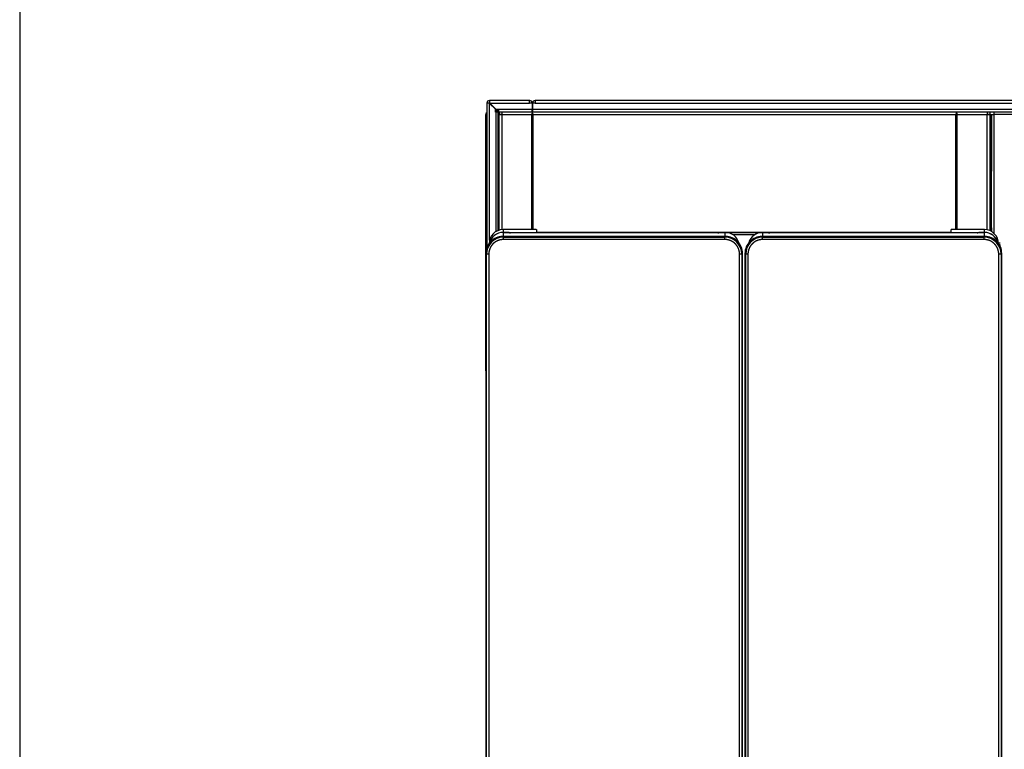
# Model space of a CAD drawing. Header units: millimetres. Extents: x 0 to 287, y 0 to 200.
# Tile 4 of 41: x 10 to 53, y 68 to 100. Entities that reach past the tile are written whole.
import ezdxf

# ---------------------------------------------------------------- set-up
doc = ezdxf.new("R2010")
doc.units = ezdxf.units.MM
for name, color, linetype in [('130.666_BW4C_CTM', 7, 'Continuous'), ('Marges', 7, 'Continuous'), ('Standard', 7, 'Continuous')]:
    doc.layers.add(name, color=color, linetype=linetype)

# ---------------------------------------------------------------- blocks, each defined once
blk = doc.blocks.new('SE1')
at = {"layer": '130.666_BW4C_CTM', "color": 7, "linetype": 'Continuous'}
for p, q in [((30.749, 96.262), (30.639, 96.262)), ((30.639, 96.262), (30.639, 89.864)), ((30.759, 96.252), (30.749, 96.262)), ((30.759, 96.262), (30.749, 96.262)), ((30.759, 96.382), (30.759, 96.272)), ((32.519, 96.382), (30.759, 96.382)), ((30.759, 96.272), (30.769, 96.262)), ((30.759, 96.262), (30.769, 96.262)), ((30.759, 90.211), (30.759, 96.252)), ((31.019, 95.992), (30.759, 96.252)), ((30.769, 96.262), (32.519, 96.262)), ((30.769, 96.262), (31.029, 96.002)), ((32.519, 96.262), (32.519, 96.382)), ((32.519, 96.382), (32.531, 96.382)), ((32.531, 96.282), (32.519, 96.282)), ((32.639, 96.262), (32.519, 96.262)), ((32.539, 96.262), (32.539, 96.274)), ((32.639, 96.274), (32.639, 96.262)), ((32.639, 96.262), (32.639, 95.99)), ((32.649, 96.262), (32.649, 95.99)), ((32.769, 96.262), (32.649, 96.262)), ((68.209, 96.382), (32.769, 96.382)), ((32.769, 96.382), (32.769, 96.262)), ((32.769, 96.262), (68.209, 96.262)), ((30.574, 95.752), (30.574, 95.632)), ((31.019, 95.872), (31.019, 95.992)), ((31.031, 95.872), (31.019, 95.872)), ((31.029, 96.002), (31.149, 96.002)), ((31.139, 95.872), (31.031, 95.872)), ((31.031, 95.872), (31.031, 90.581)), ((31.045, 95.872), (31.045, 95.933)), ((31.094, 95.872), (31.094, 95.933)), ((31.094, 95.933), (31.149, 95.933)), ((31.095, 95.982), (31.149, 95.982)), ((31.139, 90.635), (31.139, 95.872)), ((31.139, 95.862), (31.159, 95.842)), ((31.149, 96.002), (31.149, 95.99)), ((31.149, 95.99), (31.149, 95.882)), ((32.639, 95.99), (31.149, 95.99)), ((31.149, 95.882), (32.639, 95.882)), ((31.159, 95.882), (31.167, 95.874)), ((31.159, 92.632), (31.159, 95.842)), ((31.18, 95.822), (31.159, 95.842)), ((31.167, 95.874), (31.18, 95.862)), ((31.167, 95.874), (31.18, 95.874)), ((31.18, 95.882), (31.18, 95.782)), ((31.18, 95.782), (31.298, 95.782)), ((31.18, 95.764), (31.298, 95.764)), ((31.18, 90.649), (31.18, 95.764)), ((31.237, 95.764), (31.219, 95.782)), ((31.259, 95.782), (31.277, 95.764)), ((31.298, 95.882), (31.298, 95.764)), ((31.298, 95.764), (32.62, 95.764)), ((31.298, 95.764), (31.298, 90.672)), ((32.62, 90.675), (32.62, 95.764)), ((32.639, 95.882), (32.639, 95.99)), ((32.639, 95.882), (32.649, 95.882)), ((68.329, 95.99), (32.649, 95.99)), ((32.649, 95.99), (32.649, 95.882)), ((32.649, 95.882), (68.329, 95.882)), ((32.65, 90.675), (32.65, 95.843)), ((32.68, 95.764), (51.36, 95.764)), ((32.68, 90.675), (32.68, 95.764)), ((51.36, 90.675), (51.36, 95.764)), ((51.39, 90.675), (51.39, 95.843)), ((51.42, 95.764), (52.742, 95.764)), ((51.42, 90.675), (51.42, 95.764)), ((52.742, 95.882), (52.742, 95.764)), ((52.742, 95.782), (52.86, 95.782)), ((52.742, 90.663), (52.742, 95.764)), ((52.742, 95.764), (52.86, 95.764)), ((52.86, 95.882), (52.86, 95.782)), ((52.86, 95.764), (52.86, 90.627)), ((52.86, 95.757), (52.94, 95.757)), ((52.94, 95.757), (53.041, 95.757)), ((52.94, 90.585), (52.94, 95.757)), ((52.94, 95.757), (52.94, 95.757)), ((52.94, 95.757), (52.94, 93.257)), ((53.041, 95.882), (53.041, 95.757)), ((69.754, 95.757), (53.041, 95.757)), ((53.041, 95.757), (53.041, 90.51)), ((30.574, 95.632), (30.574, 84.463)), ((30.623, 95.632), (30.574, 95.632)), ((30.623, 95.632), (30.623, 89.786)), ((30.623, 95.632), (30.639, 95.632)), ((52.94, 93.257), (52.86, 93.257)), ((52.94, 93.257), (52.94, 93.257)), ((31.139, 92.632), (31.159, 92.632)), ((31.159, 92.632), (31.18, 92.632)), ((30.573, 91.97), (30.574, 91.97)), ((30.573, 91.97), (30.573, 91.835)), ((30.573, 91.835), (30.574, 91.835)), ((30.573, 91.835), (30.573, 91.789)), ((30.573, 91.789), (30.574, 91.789)), ((30.573, 91.789), (30.573, 91.645)), ((30.573, 91.645), (30.574, 91.645)), ((30.573, 91.645), (30.573, 91.637)), ((30.573, 91.637), (30.574, 91.637)), ((30.573, 91.637), (30.573, 91.629)), ((30.573, 91.629), (30.574, 91.629)), ((30.573, 91.629), (30.573, 91.563)), ((30.573, 91.563), (30.574, 91.563)), ((30.573, 91.563), (30.573, 91.558)), ((30.573, 91.558), (30.574, 91.558)), ((30.573, 91.558), (30.573, 91.553)), ((30.573, 91.553), (30.574, 91.553)), ((30.573, 91.553), (30.573, 91.513)), ((30.573, 91.513), (30.574, 91.513)), ((30.573, 91.511), (30.574, 91.511)), ((30.573, 91.511), (30.573, 91.508)), ((30.573, 91.508), (30.574, 91.508)), ((30.573, 91.314), (30.574, 91.314)), ((30.573, 91.314), (30.573, 91.255)), ((30.573, 91.255), (30.574, 91.255)), ((30.573, 91.121), (30.574, 91.121)), ((30.573, 91.121), (30.573, 91.115)), ((30.573, 91.115), (30.574, 91.115)), ((30.573, 91.112), (30.574, 91.112)), ((30.573, 91.112), (30.573, 91.029)), ((30.573, 91.029), (30.574, 91.029)), ((30.573, 91.029), (30.573, 91.022)), ((30.573, 91.022), (30.574, 91.022)), ((30.573, 91.022), (30.573, 91.014)), ((30.573, 91.014), (30.574, 91.014)), ((30.573, 91.014), (30.573, 90.846)), ((30.573, 90.846), (30.574, 90.846)), ((30.573, 90.846), (30.573, 90.84)), ((30.573, 90.84), (30.574, 90.84)), ((30.573, 90.84), (30.573, 90.835)), ((30.573, 90.835), (30.574, 90.835)), ((30.573, 90.835), (30.573, 90.789)), ((30.573, 90.789), (30.574, 90.789)), ((30.573, 90.789), (30.573, 90.782)), ((30.573, 90.782), (30.574, 90.782)), ((30.573, 90.782), (30.573, 90.755)), ((30.573, 90.755), (30.574, 90.755)), ((30.573, 90.755), (30.573, 90.751)), ((30.573, 90.751), (30.574, 90.751)), ((30.573, 90.623), (30.574, 90.623)), ((30.573, 90.623), (30.573, 90.62)), ((30.573, 90.62), (30.574, 90.62)), ((30.573, 90.62), (30.573, 90.617)), ((30.573, 90.617), (30.574, 90.617)), ((30.573, 90.617), (30.573, 90.578)), ((30.573, 90.578), (30.574, 90.578)), ((30.573, 90.578), (30.573, 90.573)), ((30.573, 90.573), (30.574, 90.573)), ((30.573, 90.573), (30.573, 90.567)), ((30.573, 90.567), (30.574, 90.567)), ((30.573, 90.567), (30.573, 90.504)), ((30.573, 90.504), (30.574, 90.504)), ((30.573, 90.504), (30.573, 90.496)), ((30.573, 90.496), (30.574, 90.496)), ((30.573, 90.496), (30.573, 90.489)), ((30.573, 90.489), (30.574, 90.489)), ((30.573, 90.489), (30.573, 90.306)), ((31.359, 90.675), (31.359, 90.552)), ((32.82, 90.675), (31.359, 90.675)), ((31.359, 90.675), (31.359, 90.675)), ((32.819, 90.675), (31.359, 90.675)), ((31.359, 90.552), (52.619, 90.552)), ((31.359, 90.548), (31.359, 90.552)), ((31.521, 90.548), (31.359, 90.548)), ((31.359, 90.548), (31.359, 90.366)), ((31.359, 90.548), (31.359, 90.548)), ((31.521, 90.548), (31.359, 90.548)), ((31.521, 90.548), (31.521, 90.548)), ((31.605, 90.54), (31.591, 90.545)), ((31.616, 90.538), (31.602, 90.543)), ((40.843, 90.537), (31.685, 90.537)), ((31.685, 90.537), (31.685, 90.537)), ((40.843, 90.537), (31.685, 90.537)), ((32.822, 90.672), (32.82, 90.675)), ((32.822, 90.672), (32.827, 90.672)), ((32.827, 90.672), (32.829, 90.561)), ((32.879, 90.559), (51.098, 90.559)), ((40.843, 90.537), (40.843, 90.537)), ((40.926, 90.543), (40.912, 90.538)), ((40.937, 90.545), (40.923, 90.54)), ((41.169, 90.548), (41.007, 90.548)), ((41.007, 90.548), (41.007, 90.548)), ((41.169, 90.548), (41.007, 90.548)), ((41.169, 90.366), (41.169, 90.548)), ((41.169, 90.548), (41.169, 90.548)), ((42.971, 90.548), (42.809, 90.548)), ((42.809, 90.548), (42.809, 90.366)), ((42.809, 90.548), (42.809, 90.548)), ((42.971, 90.548), (42.809, 90.548)), ((42.971, 90.548), (42.971, 90.548)), ((43.055, 90.54), (43.041, 90.545)), ((43.066, 90.538), (43.052, 90.543)), ((52.293, 90.537), (43.135, 90.537)), ((43.135, 90.537), (43.135, 90.537)), ((52.293, 90.537), (43.135, 90.537)), ((51.148, 90.561), (51.15, 90.672)), ((51.15, 90.672), (51.155, 90.672)), ((51.155, 90.672), (51.158, 90.675)), ((52.619, 90.675), (51.158, 90.675)), ((52.619, 90.675), (51.158, 90.675)), ((52.293, 90.537), (52.293, 90.537)), ((52.376, 90.543), (52.362, 90.538)), ((52.387, 90.545), (52.373, 90.54)), ((52.619, 90.548), (52.457, 90.548)), ((52.457, 90.548), (52.457, 90.548)), ((52.619, 90.548), (52.457, 90.548)), ((52.619, 90.552), (52.619, 90.675)), ((52.619, 90.675), (52.619, 90.675)), ((52.619, 90.548), (52.619, 90.552)), ((52.619, 90.366), (52.619, 90.548)), ((52.619, 90.548), (52.619, 90.548)), ((52.86, 90.757), (52.94, 90.757)), ((52.94, 90.757), (52.94, 90.757)), ((52.94, 90.757), (52.94, 90.585)), ((30.573, 90.306), (30.574, 90.306)), ((30.573, 90.306), (30.573, 90.299)), ((30.573, 90.299), (30.574, 90.299)), ((30.573, 90.299), (30.573, 90.293)), ((30.573, 90.293), (30.574, 90.293)), ((30.573, 90.293), (30.573, 90.227)), ((30.573, 90.227), (30.573, 90.225)), ((30.573, 90.227), (30.573, 90.226)), ((30.573, 90.225), (30.574, 90.225)), ((30.573, 90.123), (30.574, 90.123)), ((30.573, 90.123), (30.573, 90.063)), ((30.573, 90.063), (30.574, 90.063)), ((41.192, 90.366), (31.335, 90.366)), ((31.335, 90.366), (31.368, 90.333)), ((31.368, 90.333), (41.159, 90.333)), ((31.368, 90.233), (31.368, 90.333)), ((41.159, 90.233), (31.368, 90.233)), ((41.159, 90.333), (41.192, 90.366)), ((41.159, 90.233), (41.159, 90.333)), ((42.473, 90.449), (41.505, 90.449)), ((52.642, 90.366), (42.785, 90.366)), ((42.785, 90.366), (42.818, 90.333)), ((42.818, 90.333), (52.609, 90.333)), ((42.818, 90.233), (42.818, 90.333)), ((52.609, 90.233), (42.818, 90.233)), ((52.609, 90.333), (52.642, 90.366)), ((52.609, 90.233), (52.609, 90.333)), ((53.238, 90.092), (53.304, 90.092)), ((53.304, 90.077), (53.238, 90.077)), ((53.304, 90.092), (53.304, 90.077)), ((30.573, 90.025), (30.574, 90.025)), ((30.573, 90.025), (30.573, 90.024)), ((30.573, 90.024), (30.574, 90.024)), ((30.573, 90.024), (30.573, 89.812)), ((30.573, 89.812), (30.574, 89.812)), ((30.573, 89.812), (30.573, 89.806)), ((30.573, 89.806), (30.574, 89.806)), ((30.573, 89.806), (30.573, 89.794)), ((30.573, 89.794), (30.574, 89.794)), ((30.573, 89.794), (30.573, 89.793)), ((30.573, 89.793), (30.574, 89.793)), ((30.573, 89.793), (30.573, 89.792)), ((30.573, 89.792), (30.574, 89.792)), ((30.573, 89.792), (30.573, 89.753)), ((30.573, 89.753), (30.574, 89.753)), ((30.573, 89.753), (30.573, 89.732)), ((30.573, 89.732), (30.574, 89.732)), ((30.573, 89.732), (30.573, 89.72)), ((30.573, 89.72), (30.574, 89.72)), ((30.573, 89.72), (30.573, 89.703)), ((30.573, 89.703), (30.574, 89.703)), ((30.573, 89.659), (30.574, 89.659)), ((30.573, 89.659), (30.574, 89.659)), ((30.573, 89.659), (30.573, 89.659)), ((30.573, 89.659), (30.573, 89.656)), ((30.573, 89.656), (30.574, 89.656)), ((30.573, 89.656), (30.573, 89.65)), ((30.573, 89.65), (30.574, 89.65)), ((30.573, 89.65), (30.573, 89.643)), ((30.573, 89.643), (30.574, 89.643)), ((30.573, 89.643), (30.573, 89.641)), ((30.573, 89.641), (30.574, 89.641)), ((30.573, 89.641), (30.573, 89.629)), ((30.573, 89.629), (30.574, 89.629)), ((30.573, 89.629), (30.573, 89.616)), ((30.573, 89.616), (30.574, 89.616)), ((30.573, 89.616), (30.573, 89.603)), ((30.624, 89.588), (30.591, 89.622)), ((30.591, 89.622), (30.591, 49.474)), ((41.937, 89.622), (41.904, 89.588)), ((41.937, 49.474), (41.937, 89.622)), ((42.074, 89.588), (42.041, 89.622)), ((42.041, 89.622), (42.041, 49.474)), ((53.289, 90.017), (53.304, 90.017)), ((53.289, 89.969), (53.289, 90.017)), ((53.304, 90.017), (53.304, 89.946)), ((53.387, 89.622), (53.354, 89.588)), ((53.387, 49.474), (53.387, 89.622)), ((30.573, 89.603), (30.574, 89.603)), ((30.573, 89.603), (30.573, 89.601)), ((30.573, 89.601), (30.574, 89.601)), ((30.573, 89.601), (30.573, 89.582)), ((30.573, 89.582), (30.574, 89.582)), ((30.573, 89.582), (30.573, 89.562)), ((30.573, 89.562), (30.574, 89.562)), ((30.573, 89.562), (30.573, 89.555)), ((30.573, 89.555), (30.574, 89.555)), ((30.573, 89.555), (30.573, 89.553)), ((30.573, 89.553), (30.574, 89.553)), ((30.573, 89.553), (30.573, 89.546)), ((30.573, 89.546), (30.574, 89.546)), ((30.573, 89.546), (30.573, 89.54)), ((30.573, 89.54), (30.574, 89.54)), ((30.573, 89.54), (30.573, 89.535)), ((30.573, 89.535), (30.574, 89.535)), ((30.573, 89.535), (30.573, 89.523)), ((30.573, 89.523), (30.574, 89.523)), ((30.573, 89.523), (30.573, 89.51)), ((30.573, 89.51), (30.574, 89.51)), ((30.573, 89.51), (30.573, 89.498)), ((30.573, 89.498), (30.574, 89.498)), ((30.573, 89.498), (30.573, 89.49)), ((30.573, 89.49), (30.574, 89.49)), ((30.573, 89.49), (30.573, 89.472)), ((30.573, 89.472), (30.574, 89.472)), ((30.573, 89.472), (30.573, 89.451)), ((30.573, 89.451), (30.574, 89.451)), ((30.573, 89.451), (30.573, 89.435)), ((30.573, 89.435), (30.574, 89.435)), ((30.573, 89.435), (30.573, 89.431)), ((30.573, 89.431), (30.574, 89.431)), ((30.573, 89.431), (30.573, 89.406)), ((30.573, 89.406), (30.574, 89.406)), ((30.573, 89.406), (30.573, 89.385)), ((30.573, 89.385), (30.574, 89.385)), ((30.573, 89.385), (30.573, 89.354)), ((30.573, 89.354), (30.574, 89.354)), ((30.573, 89.354), (30.573, 89.329)), ((30.573, 89.329), (30.574, 89.329)), ((30.573, 89.329), (30.573, 89.304)), ((30.573, 89.304), (30.574, 89.304)), ((30.573, 89.304), (30.573, 89.287)), ((30.573, 89.287), (30.574, 89.287)), ((30.573, 89.287), (30.573, 89.266)), ((30.573, 89.266), (30.574, 89.266)), ((30.573, 89.266), (30.573, 89.246)), ((30.573, 89.246), (30.574, 89.246)), ((30.573, 89.246), (30.573, 89.232)), ((30.573, 89.232), (30.574, 89.232)), ((30.573, 89.232), (30.573, 89.217)), ((30.573, 89.217), (30.574, 89.217)), ((30.573, 89.217), (30.573, 89.204)), ((30.573, 89.204), (30.574, 89.204)), ((30.573, 89.204), (30.573, 89.195)), ((30.573, 89.195), (30.574, 89.195)), ((30.573, 89.195), (30.573, 89.189)), ((30.573, 89.189), (30.574, 89.189)), ((30.573, 89.189), (30.573, 89.184)), ((30.573, 89.184), (30.574, 89.184)), ((30.573, 89.184), (30.573, 89.181)), ((30.573, 89.181), (30.574, 89.181)), ((30.573, 89.181), (30.573, 89.179)), ((30.573, 89.179), (30.574, 89.179)), ((30.573, 89.179), (30.573, 89.172)), ((30.624, 49.507), (30.624, 89.588)), ((30.724, 89.588), (30.624, 89.588)), ((30.724, 89.588), (30.724, 49.507)), ((41.804, 49.507), (41.804, 89.588)), ((41.904, 89.588), (41.804, 89.588)), ((41.904, 89.588), (41.904, 49.507)), ((42.074, 49.507), (42.074, 89.588)), ((42.174, 89.588), (42.074, 89.588)), ((42.174, 89.588), (42.174, 49.507)), ((53.254, 49.507), (53.254, 89.588)), ((53.354, 89.588), (53.254, 89.588)), ((53.354, 89.588), (53.354, 49.507)), ((30.573, 89.172), (30.574, 89.172)), ((30.573, 89.172), (30.573, 89.153)), ((30.573, 89.153), (30.574, 89.153)), ((30.573, 89.153), (30.573, 89.139)), ((30.573, 89.139), (30.574, 89.139)), ((30.573, 89.139), (30.573, 89.134)), ((30.573, 89.134), (30.574, 89.134)), ((30.573, 89.134), (30.573, 89.127)), ((30.573, 89.127), (30.574, 89.127)), ((30.573, 89.127), (30.573, 89.123)), ((30.573, 89.123), (30.574, 89.123)), ((30.573, 89.123), (30.573, 89.118)), ((30.573, 89.118), (30.574, 89.118)), ((30.573, 89.118), (30.573, 89.109)), ((30.573, 89.109), (30.574, 89.109)), ((30.573, 89.109), (30.573, 89.072)), ((30.573, 89.072), (30.574, 89.072)), ((30.573, 89.072), (30.573, 89.022)), ((30.573, 89.022), (30.574, 89.022)), ((30.573, 89.022), (30.573, 88.983)), ((30.573, 88.983), (30.574, 88.983)), ((30.573, 88.983), (30.573, 88.958)), ((30.573, 88.958), (30.574, 88.958)), ((30.573, 88.958), (30.573, 88.952)), ((30.573, 88.952), (30.574, 88.952)), ((30.573, 88.952), (30.573, 88.78)), ((30.573, 88.78), (30.574, 88.78)), ((30.573, 88.78), (30.573, 88.766)), ((30.573, 88.766), (30.574, 88.766)), ((30.573, 88.766), (30.573, 88.76)), ((30.573, 88.76), (30.574, 88.76)), ((30.573, 88.76), (30.573, 88.555)), ((30.573, 88.555), (30.574, 88.555)), ((30.573, 88.555), (30.573, 88.546)), ((30.573, 88.546), (30.574, 88.546)), ((30.573, 88.546), (30.573, 88.533)), ((30.573, 88.533), (30.574, 88.533)), ((30.573, 88.533), (30.573, 88.502)), ((30.573, 88.502), (30.574, 88.502)), ((30.573, 88.502), (30.573, 88.495)), ((30.573, 88.495), (30.574, 88.495)), ((30.573, 88.495), (30.573, 88.308)), ((30.573, 88.308), (30.574, 88.308)), ((30.573, 88.308), (30.573, 88.285)), ((30.573, 88.285), (30.574, 88.285)), ((30.573, 88.285), (30.573, 88.28)), ((30.573, 88.28), (30.574, 88.28)), ((30.573, 88.28), (30.573, 88.098)), ((30.573, 88.098), (30.574, 88.098)), ((30.573, 88.098), (30.573, 88.088)), ((30.573, 88.088), (30.574, 88.088)), ((30.573, 88.088), (30.573, 88.078)), ((30.573, 88.078), (30.574, 88.078)), ((30.573, 88.078), (30.573, 88.035)), ((30.573, 88.035), (30.574, 88.035)), ((30.573, 88.035), (30.573, 88.033)), ((30.573, 88.033), (30.574, 88.033)), ((30.573, 87.931), (30.574, 87.931)), ((30.573, 87.931), (30.573, 87.872)), ((30.573, 87.872), (30.574, 87.872)), ((30.573, 87.826), (30.574, 87.826)), ((30.573, 87.826), (30.573, 87.797)), ((30.573, 87.797), (30.574, 87.797)), ((30.573, 87.797), (30.573, 87.795)), ((30.573, 87.795), (30.574, 87.795)), ((30.573, 87.795), (30.573, 87.787)), ((30.573, 87.787), (30.574, 87.787)), ((30.573, 87.787), (30.573, 87.614)), ((30.573, 87.614), (30.574, 87.614)), ((30.573, 87.614), (30.573, 87.609)), ((30.573, 87.609), (30.574, 87.609)), ((30.573, 87.609), (30.573, 87.603)), ((30.573, 87.603), (30.574, 87.603)), ((30.573, 87.603), (30.573, 87.556)), ((30.573, 87.556), (30.574, 87.556)), ((30.573, 87.556), (30.573, 87.552)), ((30.573, 87.552), (30.574, 87.552)), ((30.573, 87.552), (30.573, 87.548)), ((30.573, 87.548), (30.574, 87.548)), ((30.573, 87.548), (30.573, 87.52)), ((30.573, 87.52), (30.574, 87.52)), ((30.573, 87.52), (30.573, 87.518)), ((30.573, 87.518), (30.574, 87.518)), ((30.573, 87.518), (30.573, 87.516)), ((30.573, 87.516), (30.574, 87.516)), ((30.573, 87.373), (30.574, 87.373)), ((30.573, 87.373), (30.573, 87.372)), ((30.573, 87.372), (30.574, 87.372)), ((30.573, 87.372), (30.574, 87.372)), ((30.573, 87.372), (30.573, 87.364)), ((30.573, 87.364), (30.574, 87.364)), ((30.573, 87.364), (30.573, 87.363)), ((30.573, 87.363), (30.574, 87.363)), ((30.573, 87.363), (30.573, 87.362)), ((30.573, 87.362), (30.574, 87.362)), ((30.573, 87.362), (30.573, 87.35)), ((30.573, 87.35), (30.574, 87.35)), ((30.573, 87.35), (30.573, 87.349)), ((30.573, 87.349), (30.574, 87.349)), ((30.573, 87.349), (30.573, 87.348)), ((30.573, 87.348), (30.574, 87.348)), ((30.573, 87.348), (30.573, 87.317)), ((30.573, 87.317), (30.574, 87.317)), ((30.573, 87.317), (30.573, 87.316)), ((30.573, 87.316), (30.574, 87.316)), ((30.573, 87.316), (30.573, 87.315)), ((30.573, 87.315), (30.574, 87.315)), ((30.573, 87.315), (30.573, 87.303)), ((30.573, 87.303), (30.574, 87.303)), ((30.573, 87.303), (30.573, 87.302)), ((30.573, 87.302), (30.574, 87.302)), ((30.573, 87.302), (30.574, 87.302)), ((30.573, 87.302), (30.573, 87.302)), ((30.573, 87.302), (30.573, 87.293)), ((30.573, 87.293), (30.574, 87.293)), ((30.573, 87.293), (30.574, 87.293)), ((30.573, 87.293), (30.573, 87.292)), ((30.573, 87.292), (30.574, 87.292)), ((30.573, 87.203), (30.574, 87.203)), ((30.573, 87.203), (30.573, 87.112)), ((30.573, 87.112), (30.574, 87.112)), ((30.573, 87.112), (30.573, 87.1)), ((30.573, 87.1), (30.574, 87.1)), ((30.573, 87.1), (30.573, 87.094)), ((30.573, 87.094), (30.574, 87.094)), ((30.573, 87.094), (30.573, 87.086)), ((30.573, 87.086), (30.574, 87.086)), ((30.573, 87.086), (30.573, 87.054)), ((30.573, 87.054), (30.574, 87.054)), ((30.573, 87.054), (30.573, 86.888)), ((30.573, 86.888), (30.574, 86.888)), ((30.573, 86.888), (30.573, 86.875)), ((30.573, 86.875), (30.574, 86.875)), ((30.573, 86.832), (30.574, 86.832)), ((30.573, 86.832), (30.574, 86.832)), ((30.573, 86.832), (30.573, 86.832)), ((30.573, 86.832), (30.573, 86.83)), ((30.573, 86.83), (30.574, 86.83)), ((30.573, 86.83), (30.573, 86.826)), ((30.573, 86.826), (30.574, 86.826)), ((30.573, 86.826), (30.573, 86.819)), ((30.573, 86.819), (30.574, 86.819)), ((30.573, 86.819), (30.573, 86.813)), ((30.573, 86.813), (30.574, 86.813)), ((30.573, 86.813), (30.573, 86.807)), ((30.573, 86.807), (30.574, 86.807)), ((30.573, 86.807), (30.573, 86.797)), ((30.573, 86.797), (30.574, 86.797)), ((30.573, 86.797), (30.573, 86.786)), ((30.573, 86.786), (30.574, 86.786)), ((30.573, 86.786), (30.573, 86.774)), ((30.573, 86.774), (30.574, 86.774)), ((30.573, 86.774), (30.573, 86.763)), ((30.573, 86.763), (30.574, 86.763)), ((30.573, 86.763), (30.573, 86.752)), ((30.573, 86.752), (30.574, 86.752)), ((30.573, 86.752), (30.573, 86.735)), ((30.573, 86.735), (30.574, 86.735)), ((30.573, 86.735), (30.573, 86.718)), ((30.573, 86.718), (30.574, 86.718)), ((30.573, 86.718), (30.573, 86.7)), ((30.573, 86.7), (30.574, 86.7)), ((30.573, 86.7), (30.573, 86.685)), ((30.573, 86.685), (30.574, 86.685)), ((30.573, 86.685), (30.573, 86.682)), ((30.573, 86.682), (30.574, 86.682)), ((30.573, 86.682), (30.573, 86.659)), ((30.573, 86.659), (30.574, 86.659)), ((30.573, 86.659), (30.573, 86.638)), ((30.573, 86.638), (30.574, 86.638)), ((30.573, 86.638), (30.573, 86.619)), ((30.573, 86.619), (30.574, 86.619)), ((30.573, 86.619), (30.573, 86.588)), ((30.573, 86.588), (30.574, 86.588)), ((30.573, 86.588), (30.573, 86.56)), ((30.574, 86.832), (30.574, 86.832)), ((30.573, 86.56), (30.574, 86.56)), ((30.573, 86.56), (30.573, 86.538)), ((30.573, 86.538), (30.574, 86.538)), ((30.573, 86.538), (30.573, 86.512)), ((30.573, 86.512), (30.574, 86.512)), ((30.573, 86.512), (30.573, 86.499)), ((30.573, 86.499), (30.574, 86.499)), ((30.573, 86.499), (30.573, 86.495)), ((30.573, 86.495), (30.574, 86.495)), ((30.573, 86.495), (30.573, 86.477)), ((30.573, 86.477), (30.574, 86.477)), ((30.573, 86.477), (30.573, 86.459)), ((30.573, 86.459), (30.574, 86.459)), ((30.573, 86.459), (30.573, 86.443)), ((30.573, 86.443), (30.574, 86.443)), ((30.573, 86.443), (30.573, 86.433)), ((30.573, 86.433), (30.574, 86.433)), ((30.573, 86.433), (30.573, 86.429)), ((30.573, 86.429), (30.574, 86.429)), ((30.573, 86.429), (30.573, 86.417)), ((30.573, 86.417), (30.574, 86.417)), ((30.573, 86.417), (30.573, 86.406)), ((30.573, 86.406), (30.574, 86.406)), ((30.573, 86.406), (30.573, 86.396)), ((30.573, 86.396), (30.574, 86.396)), ((30.573, 86.396), (30.573, 86.391)), ((30.573, 86.391), (30.574, 86.391)), ((30.573, 86.391), (30.573, 86.383)), ((30.573, 86.383), (30.574, 86.383)), ((30.573, 86.383), (30.573, 86.379)), ((30.573, 86.379), (30.574, 86.379)), ((30.573, 86.379), (30.573, 86.378)), ((30.573, 86.378), (30.574, 86.378)), ((30.573, 86.207), (30.574, 86.207)), ((30.573, 86.207), (30.573, 86.181)), ((30.573, 86.181), (30.574, 86.181)), ((30.573, 86.036), (30.574, 86.036)), ((30.573, 86.036), (30.573, 85.657)), ((30.573, 85.657), (30.574, 85.657)), ((30.573, 85.657), (30.573, 85.606)), ((30.573, 85.606), (30.574, 85.606)), ((30.573, 85.606), (30.573, 85.468)), ((30.573, 85.468), (30.574, 85.468)), ((30.573, 85.468), (30.574, 85.468)), ((30.573, 85.468), (30.573, 85.468)), ((30.573, 85.375), (30.574, 85.375)), ((30.573, 85.375), (30.573, 85.372)), ((30.573, 85.372), (30.574, 85.372)), ((30.573, 85.372), (30.573, 85.369)), ((30.573, 85.369), (30.574, 85.369)), ((30.573, 85.369), (30.573, 85.33)), ((30.573, 85.33), (30.574, 85.33)), ((30.573, 85.33), (30.573, 85.325)), ((30.573, 85.325), (30.574, 85.325)), ((30.573, 85.325), (30.573, 85.32)), ((30.573, 85.32), (30.574, 85.32)), ((30.573, 85.32), (30.573, 85.256)), ((30.574, 85.468), (30.574, 85.468)), ((30.573, 85.256), (30.574, 85.256)), ((30.573, 85.256), (30.573, 85.248)), ((30.573, 85.248), (30.574, 85.248)), ((30.573, 85.248), (30.573, 85.241)), ((30.573, 85.241), (30.574, 85.241)), ((30.573, 85.241), (30.573, 85.058)), ((30.573, 85.058), (30.574, 85.058)), ((30.573, 85.058), (30.573, 85.051)), ((30.573, 85.051), (30.574, 85.051)), ((30.573, 85.051), (30.573, 85.045)), ((30.573, 85.045), (30.574, 85.045)), ((30.573, 85.045), (30.573, 84.98)), ((30.573, 84.98), (30.573, 84.977)), ((30.573, 84.98), (30.573, 84.978)), ((30.573, 84.977), (30.574, 84.977)), ((30.573, 84.97), (30.574, 84.97))]:
    blk.add_line(p, q, dxfattribs=at)
for centre, radius, start, end in [((30.759, 96.262), 0.12, 90, 180), ((30.759, 96.262), 0.02, 90, 180), ((32.531, 96.274), 0.108, 0, 90), ((32.531, 96.274), 0.008, 0, 90), ((32.769, 96.262), 0.12, 90, 180), ((32.769, 96.262), 0.02, 90, 180), ((30.674, 95.752), 0.1, 112.6348, 179.9861), ((30.611, 92.258), 3.494, 89.7983, 90.6116), ((30.673, 95.753), 0.0501, 135.8128, 179.9753), ((31.095, 95.932), 0.05, 90, 179.5), ((31.069, 94.537), 1.397, 89.0012, 90.9988), ((31.095, 95.931), 0.0513, 90.2917, 112.8253), ((31.442, 95.948), 0.349, 174.4065, 182.5633), ((32.738, 95.764), 0.118, 138.2247, 180), ((32.647, 95.89), 0.008, 180, 270), ((32.562, 95.764), 0.118, 0, 41.7753), ((51.478, 95.764), 0.118, 138.2247, 180), ((51.302, 95.764), 0.118, 0, 41.7753), ((31.335, 89.622), 0.744, 89.9961, 180.0039), ((31.368, 89.588), 0.745, 90.0026, 179.9974), ((41.159, 89.588), 0.745, 0.0026, 89.9974), ((41.192, 89.622), 0.744, 359.9961, 90.0039), ((42.785, 89.622), 0.744, 89.9961, 180.0039), ((42.818, 89.588), 0.745, 90.0026, 179.9974), ((52.609, 89.588), 0.745, 0.0026, 89.9974), ((52.642, 89.622), 0.744, 359.9961, 90.0039), ((30.624, 84.463), 0.05, 180, 228.3124), ((30.607, 84.882), 0.42, 265.4017, 267.5971)]:
    blk.add_arc(centre, radius, start, end, dxfattribs=at)
for centre, major_axis, ratio, start_param, end_param in [((31.359, 90.055), (0, 0.62), 0.999587, 0, 1.570796), ((31.359, 89.933), (-0.62, 0), 0.999391, 4.712389, 6.018934), ((31.359, 89.928), (0.62, 0), 0.999391, 1.570796, 2.877084), ((31.521, 90.545), (0.07, 0), 0.034899, 1.288836, 1.570796), ((31.521, 90.545), (0.07, 0), 0.034899, 0.08732, 1.288836), ((31.591, 90.515), (-0.0111, -0.0279), 0.995583, 3.141593, 3.522467), ((31.685, 90.54), (-0.08, 0), 0.034899, 0.08732, 0.897895), ((31.605, 90.51), (-0.0111, -0.0279), 0.995583, 3.142572, 3.522467), ((31.685, 90.54), (-0.08, 0), 0.034899, 0.897895, 1.570796), ((32.879, 90.561), (-0.05, 0), 0.034894, 0.000609, 1.570796), ((40.843, 90.54), (0.08, 0), 0.034899, 4.712389, 5.284581), ((40.843, 90.54), (0.08, 0), 0.034899, -0.998604, -0.08732), ((40.923, 90.51), (0.0111, -0.0279), 0.995583, 2.760718, 3.140766), ((40.937, 90.515), (0.0111, -0.0279), 0.995583, 2.760718, 3.141593), ((41.007, 90.545), (-0.07, 0), 0.034899, 4.712389, 6.195866), ((41.169, 89.928), (0.62, 0), 0.999391, 0.27506, 1.570796), ((42.809, 89.928), (0.62, 0), 0.999391, 1.570796, 2.877084), ((42.971, 90.545), (0.07, 0), 0.034899, 1.288836, 1.570796), ((42.971, 90.545), (0.07, 0), 0.034899, 0.08732, 1.288836), ((43.041, 90.515), (-0.0111, -0.0279), 0.995583, 3.141593, 3.522467), ((43.135, 90.54), (-0.08, 0), 0.034899, 0.08732, 0.897895), ((43.055, 90.51), (-0.0111, -0.0279), 0.995583, 3.142572, 3.522467), ((43.135, 90.54), (-0.08, 0), 0.034899, 0.897895, 1.570796), ((51.098, 90.561), (0.05, 0), 0.034894, 4.712389, 6.282576), ((52.293, 90.54), (0.08, 0), 0.034899, 4.712389, 5.284581), ((52.293, 90.54), (0.08, 0), 0.034899, -0.998604, -0.08732), ((52.373, 90.51), (0.0111, -0.0279), 0.995583, 2.760718, 3.140766), ((52.387, 90.515), (0.0111, -0.0279), 0.995583, 2.760718, 3.141593), ((52.457, 90.545), (-0.07, 0), 0.034899, 4.712389, 6.195866), ((52.619, 90.055), (0, -0.62), 0.999587, 1.570796, 3.141593), ((52.619, 89.933), (-0.62, 0), 0.999391, 3.395707, 4.712389), ((52.619, 89.928), (0.62, 0), 0.999391, 0.27506, 1.570796)]:
    blk.add_ellipse(centre, major_axis=major_axis, ratio=ratio, start_param=start_param, end_param=end_param, dxfattribs=at)
blk.add_open_spline([(30.623, 95.753), (30.623, 95.727), (30.623, 95.703), (30.623, 95.679), (30.623, 95.656), (30.623, 95.632)], degree=5, dxfattribs=at)
for points, degree, knots in [([(31.602, 90.543), (31.6, 90.544), (31.597, 90.545), (31.593, 90.546), (31.587, 90.546), (31.575, 90.547), (31.555, 90.547), (31.544, 90.548), (31.54, 90.548)], 3, [0, 0, 0, 0, 0.072984, 0.126749, 0.233357, 0.591557, 0.891148, 1, 1, 1, 1]), ([(31.636, 90.538), (31.629, 90.538), (31.619, 90.538), (31.612, 90.539), (31.611, 90.539), (31.611, 90.539), (31.612, 90.539)], 3, [0, 0, 0, 0, 0.3959062, 0.6623371, 0.8173221, 0.883608, 0.883608, 0.883608, 0.883608]), ([(40.916, 90.539), (40.916, 90.539), (40.916, 90.539), (40.913, 90.539), (40.903, 90.538), (40.893, 90.538), (40.886, 90.538)], 3, [0.1821734, 0.1821734, 0.1821734, 0.1821734, 0.2491322, 0.401654, 0.6563971, 1, 1, 1, 1]), ([(41.007, 90.548), (40.998, 90.548), (40.983, 90.548), (40.959, 90.547), (40.943, 90.546), (40.936, 90.546), (40.931, 90.545), (40.927, 90.544), (40.926, 90.543)], 3, [0, 0, 0, 0, 0.206071, 0.454082, 0.709162, 0.880779, 0.946589, 1, 1, 1, 1]), ([(43.052, 90.543), (43.05, 90.544), (43.047, 90.545), (43.043, 90.546), (43.037, 90.546), (43.025, 90.547), (43.005, 90.547), (42.994, 90.548), (42.99, 90.548)], 3, [0, 0, 0, 0, 0.072984, 0.126749, 0.233357, 0.591557, 0.891148, 1, 1, 1, 1]), ([(43.086, 90.538), (43.079, 90.538), (43.069, 90.538), (43.062, 90.539), (43.061, 90.539), (43.061, 90.539), (43.062, 90.539)], 3, [0, 0, 0, 0, 0.3959062, 0.6623371, 0.8173221, 0.883608, 0.883608, 0.883608, 0.883608]), ([(52.366, 90.539), (52.366, 90.539), (52.366, 90.539), (52.363, 90.539), (52.353, 90.538), (52.343, 90.538), (52.336, 90.538)], 3, [0.1821734, 0.1821734, 0.1821734, 0.1821734, 0.2491322, 0.401654, 0.6563971, 1, 1, 1, 1]), ([(52.457, 90.548), (52.448, 90.548), (52.433, 90.548), (52.409, 90.547), (52.393, 90.546), (52.386, 90.546), (52.381, 90.545), (52.377, 90.544), (52.376, 90.543)], 3, [0, 0, 0, 0, 0.206071, 0.454082, 0.709162, 0.880779, 0.946589, 1, 1, 1, 1]), ([(31.368, 90.233), (31.305, 90.233), (31.243, 90.221), (31.18, 90.208), (31.122, 90.184), (31.063, 90.16), (31.01, 90.124), (30.957, 90.089), (30.912, 90.044), (30.868, 89.999), (30.832, 89.947), (30.797, 89.894), (30.773, 89.835), (30.749, 89.776), (30.736, 89.714), (30.724, 89.652), (30.724, 89.588)], 2, [0, 0, 0, 0.125, 0.125, 0.25, 0.25, 0.375, 0.375, 0.5, 0.5, 0.625, 0.625, 0.75, 0.75, 0.875, 0.875, 1, 1, 1]), ([(41.804, 89.588), (41.804, 89.652), (41.791, 89.714), (41.779, 89.776), (41.755, 89.835), (41.73, 89.894), (41.695, 89.947), (41.66, 89.999), (41.615, 90.044), (41.57, 90.089), (41.517, 90.124), (41.465, 90.16), (41.406, 90.184), (41.347, 90.208), (41.285, 90.221), (41.223, 90.233), (41.159, 90.233)], 2, [0, 0, 0, 0.125, 0.125, 0.25, 0.25, 0.375, 0.375, 0.5, 0.5, 0.625, 0.625, 0.75, 0.75, 0.875, 0.875, 1, 1, 1]), ([(42.818, 90.233), (42.755, 90.233), (42.693, 90.221), (42.63, 90.208), (42.572, 90.184), (42.513, 90.16), (42.46, 90.124), (42.407, 90.089), (42.362, 90.044), (42.318, 89.999), (42.282, 89.947), (42.247, 89.894), (42.223, 89.835), (42.199, 89.776), (42.186, 89.714), (42.174, 89.652), (42.174, 89.588)], 2, [0, 0, 0, 0.125, 0.125, 0.25, 0.25, 0.375, 0.375, 0.5, 0.5, 0.625, 0.625, 0.75, 0.75, 0.875, 0.875, 1, 1, 1]), ([(53.254, 89.588), (53.254, 89.652), (53.241, 89.714), (53.229, 89.776), (53.205, 89.835), (53.18, 89.894), (53.145, 89.947), (53.11, 89.999), (53.065, 90.044), (53.02, 90.089), (52.967, 90.124), (52.915, 90.16), (52.856, 90.184), (52.797, 90.208), (52.735, 90.221), (52.673, 90.233), (52.609, 90.233)], 2, [0, 0, 0, 0.125, 0.125, 0.25, 0.25, 0.375, 0.375, 0.5, 0.5, 0.625, 0.625, 0.75, 0.75, 0.875, 0.875, 1, 1, 1])]:
    blk.add_open_spline(points, degree=degree, knots=knots, dxfattribs=at)

msp = doc.modelspace()

# ---------------------------------------------------------------- linework, layer by layer
at = {"layer": 'Marges', "color": 7, "linetype": 'Continuous'}
msp.add_line((10, 200), (10, 10), dxfattribs=at)

# ---------------------------------------------------------------- block references
at = {"layer": 'Standard'}
msp.add_blockref('SE1', (0, 0), dxfattribs=at)

doc.saveas('drawing.dxf')
